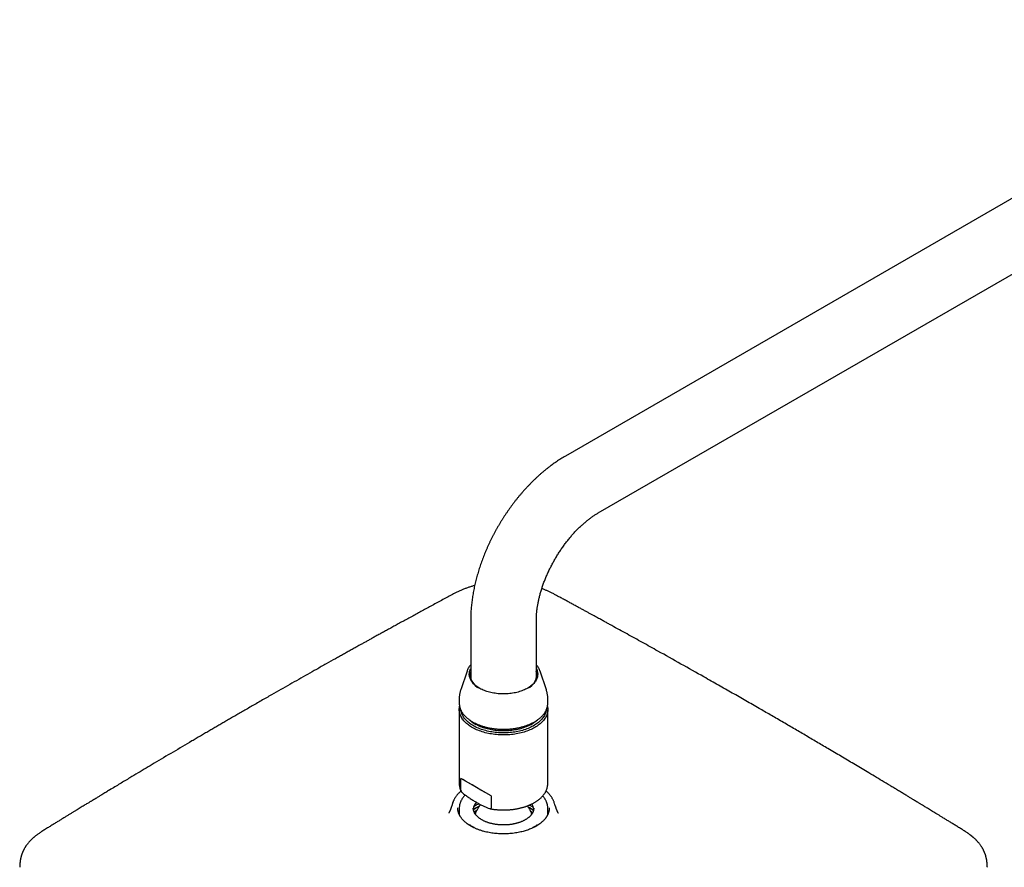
# Model space of a CAD drawing. Header units: millimetres. Extents: x 8 to 1577, y 12 to 2534.
# Tile 47 of 115: x 1028 to 1295, y 984 to 1214. Entities that reach past the tile are written whole.
import ezdxf

# ---------------------------------------------------------------- set-up
doc = ezdxf.new("R2010")
doc.units = ezdxf.units.MM

msp = doc.modelspace()

# ---------------------------------------------------------------- linework, layer by layer
at = {"color": 7, "linetype": 'Continuous', "lineweight": 30}
for p, q in [((1381.2, 1213.98), (1176.14, 1095.6)), ((1185.04, 1080.19), (1390.1, 1198.57)), ((1150.47, 1051.15), (1150.47, 1035.27)), ((1168.27, 1035.27), (1168.27, 1051.15)), ((1149.48, 1037.32), (1147.76, 1032.17)), ((1170.99, 1032.17), (1169.27, 1037.32)), ((1169.27, 1037.32), (1169.27, 1037.32)), ((1147.37, 1029.82), (1147.37, 1028.62)), ((1171.37, 1028.62), (1171.37, 1029.82)), ((1171.37, 1028.61), (1171.37, 1028.62)), ((1147.37, 1026.9), (1147.37, 1006.77)), ((1171.37, 1006.77), (1171.37, 1026.9)), ((1147.84, 1004.85), (1147.84, 1008.17)), ((1156.06, 1003.42), (1147.84, 1008.17)), ((1171.37, 1006.75), (1171.37, 1006.77)), ((1145.64, 1001.65), (1145.51, 1001.27)), ((1152.74, 1001.31), (1152.59, 1001.25)), ((1156.06, 1003.42), (1156.06, 1000.11)), ((1173.23, 1001.27), (1173.11, 1001.65)), ((1173.11, 1001.65), (1173.11, 1001.64)), ((1146.99, 1000.19), (1146.99, 1000.2)), ((1147.37, 1000.12), (1147.37, 998.41)), ((1151.17, 1000.12), (1151.17, 1000.11)), ((1166.92, 999.06), (1166.82, 999.11)), ((1171.37, 998.41), (1171.37, 1000.12)), ((1171.37, 1000.12), (1171.37, 1000.11)), ((1171.76, 1000.2), (1171.76, 1000.2)), ((1150.46, 995.46), (1151.31, 994.97)), ((1151.43, 994.78), (1151.43, 994.8)), ((1167.32, 994.8), (1167.32, 994.78)), ((1167.43, 994.97), (1168.28, 995.46))]:
    msp.add_line(p, q, dxfattribs=at)
at = {"color": 7, "linetype": 'Continuous', "lineweight": 30, "flags": 128}
for points in [[(1165.93, 1032.67), (1165.64, 1032.51), (1165.34, 1032.36), (1165.03, 1032.21), (1164.71, 1032.08), (1164.38, 1031.95), (1164.04, 1031.83), (1163.69, 1031.72), (1163.33, 1031.62), (1162.97, 1031.52), (1162.6, 1031.44), (1162.22, 1031.36), (1161.84, 1031.3), (1161.45, 1031.24), (1161.06, 1031.19), (1160.67, 1031.15), (1160.27, 1031.13), (1159.87, 1031.11), (1159.47, 1031.1), (1159.07, 1031.11), (1158.67, 1031.12), (1158.28, 1031.14), (1157.88, 1031.17), (1157.49, 1031.21), (1157.1, 1031.27), (1156.72, 1031.33), (1156.34, 1031.4), (1155.96, 1031.48), (1155.59, 1031.57), (1155.23, 1031.67), (1154.88, 1031.77), (1154.54, 1031.89), (1154.2, 1032.01), (1153.87, 1032.15), (1153.56, 1032.29), (1153.25, 1032.43), (1152.96, 1032.59), (1152.67, 1032.75), (1152.4, 1032.92), (1152.15, 1033.1), (1151.9, 1033.28), (1151.67, 1033.47), (1151.46, 1033.66), (1151.26, 1033.86), (1151.07, 1034.07), (1150.9, 1034.28), (1150.75, 1034.49), (1150.61, 1034.7), (1150.49, 1034.92), (1150.38, 1035.15), (1150.29, 1035.37), (1150.22, 1035.6), (1150.16, 1035.82), (1150.12, 1036.05), (1150.1, 1036.28), (1150.1, 1036.51), (1150.11, 1036.74), (1150.14, 1036.97), (1150.19, 1037.2), (1150.25, 1037.43), (1150.33, 1037.66), (1150.43, 1037.88), (1150.47, 1037.96)], [(1168.27, 1037.96), (1168.37, 1037.77), (1168.45, 1037.54), (1168.53, 1037.32), (1168.58, 1037.09), (1168.62, 1036.86), (1168.64, 1036.63), (1168.65, 1036.4), (1168.63, 1036.17), (1168.6, 1035.94), (1168.56, 1035.71), (1168.49, 1035.48), (1168.41, 1035.26), (1168.31, 1035.03), (1168.2, 1034.81), (1168.07, 1034.6), (1167.92, 1034.38), (1167.76, 1034.17), (1167.58, 1033.96), (1167.39, 1033.76), (1167.18, 1033.57), (1166.96, 1033.38), (1166.72, 1033.19), (1166.47, 1033.01), (1166.21, 1032.84), (1165.93, 1032.67)], [(1147.37, 1028.62), (1147.37, 1028.55), (1147.38, 1028.41)], [(1167.86, 1022), (1167.53, 1021.82), (1167.19, 1021.65), (1166.84, 1021.48), (1166.48, 1021.32), (1166.11, 1021.17), (1165.73, 1021.03), (1165.34, 1020.89), (1164.94, 1020.77), (1164.54, 1020.65), (1164.12, 1020.54), (1163.7, 1020.44), (1163.27, 1020.35), (1162.84, 1020.27), (1162.41, 1020.2), (1161.96, 1020.14), (1161.52, 1020.09), (1161.07, 1020.05), (1160.62, 1020.01), (1160.17, 1019.99), (1159.71, 1019.98), (1159.26, 1019.98), (1158.81, 1019.98), (1158.35, 1020), (1157.9, 1020.03), (1157.45, 1020.07), (1157, 1020.11), (1156.56, 1020.17), (1156.12, 1020.24), (1155.69, 1020.31), (1155.26, 1020.4), (1154.83, 1020.49), (1154.42, 1020.59), (1154.01, 1020.71), (1153.6, 1020.83), (1153.21, 1020.96), (1152.82, 1021.1), (1152.45, 1021.25), (1152.08, 1021.4), (1151.73, 1021.56), (1151.38, 1021.73), (1151.05, 1021.91), (1150.73, 1022.1), (1150.42, 1022.29), (1150.12, 1022.49), (1149.84, 1022.69), (1149.57, 1022.91), (1149.32, 1023.12), (1149.08, 1023.35), (1148.85, 1023.57), (1148.64, 1023.81), (1148.44, 1024.04), (1148.26, 1024.28), (1148.1, 1024.53), (1147.95, 1024.78), (1147.82, 1025.03), (1147.71, 1025.28), (1147.61, 1025.54), (1147.53, 1025.79), (1147.46, 1026.05), (1147.42, 1026.31), (1147.39, 1026.58), (1147.37, 1026.84), (1147.38, 1027.1), (1147.4, 1027.36), (1147.44, 1027.62), (1147.46, 1027.74)], [(1171.29, 1027.73), (1171.33, 1027.49), (1171.36, 1027.23), (1171.37, 1026.97), (1171.37, 1026.71), (1171.35, 1026.44), (1171.31, 1026.18), (1171.25, 1025.92), (1171.18, 1025.66), (1171.09, 1025.41), (1170.98, 1025.15), (1170.86, 1024.9), (1170.72, 1024.65), (1170.56, 1024.4), (1170.39, 1024.16), (1170.21, 1023.92), (1170, 1023.69), (1169.78, 1023.46), (1169.55, 1023.23), (1169.3, 1023.01), (1169.04, 1022.8), (1168.76, 1022.59), (1168.48, 1022.39), (1168.17, 1022.19), (1167.86, 1022)], [(1170.94, 1026.7), (1170.9, 1026.49), (1170.84, 1026.23), (1170.77, 1025.98), (1170.68, 1025.73), (1170.57, 1025.48), (1170.44, 1025.23), (1170.3, 1024.98), (1170.14, 1024.74), (1169.97, 1024.5), (1169.78, 1024.27), (1169.57, 1024.04), (1169.35, 1023.82), (1169.12, 1023.6), (1168.87, 1023.38), (1168.6, 1023.17), (1168.33, 1022.97), (1168.04, 1022.78), (1167.73, 1022.59), (1167.42, 1022.4), (1167.09, 1022.23), (1166.75, 1022.06), (1166.4, 1021.9), (1166.04, 1021.75), (1165.67, 1021.6), (1165.29, 1021.47), (1164.9, 1021.34), (1164.5, 1021.22), (1164.09, 1021.11), (1163.68, 1021.01), (1163.26, 1020.92), (1162.84, 1020.84), (1162.41, 1020.77), (1161.98, 1020.7), (1161.54, 1020.65), (1161.1, 1020.61), (1160.66, 1020.57), (1160.21, 1020.55), (1159.76, 1020.54), (1159.32, 1020.53), (1158.87, 1020.54), (1158.42, 1020.56), (1157.98, 1020.58), (1157.54, 1020.62), (1157.1, 1020.66), (1156.66, 1020.72), (1156.23, 1020.78), (1155.8, 1020.86), (1155.38, 1020.94), (1154.96, 1021.04), (1154.55, 1021.14), (1154.15, 1021.25), (1153.75, 1021.37), (1153.36, 1021.5), (1152.99, 1021.64), (1152.62, 1021.79), (1152.26, 1021.94), (1151.91, 1022.1), (1151.57, 1022.27), (1151.25, 1022.45), (1150.94, 1022.63), (1150.64, 1022.82), (1150.35, 1023.02), (1150.07, 1023.23), (1149.81, 1023.44), (1149.57, 1023.65), (1149.34, 1023.87), (1149.12, 1024.1), (1148.92, 1024.33), (1148.73, 1024.56), (1148.56, 1024.8), (1148.41, 1025.04), (1148.27, 1025.29), (1148.15, 1025.54), (1148.04, 1025.79), (1147.96, 1026.04), (1147.89, 1026.3), (1147.83, 1026.55), (1147.81, 1026.69)], [(1168.43, 1023.94), (1168.23, 1023.77), (1167.98, 1023.56), (1167.72, 1023.37), (1167.45, 1023.18), (1167.16, 1023), (1166.86, 1022.82), (1166.55, 1022.65), (1166.23, 1022.49), (1165.89, 1022.33), (1165.55, 1022.19), (1165.19, 1022.05), (1164.83, 1021.92), (1164.46, 1021.8), (1164.08, 1021.68), (1163.69, 1021.58), (1163.29, 1021.48), (1162.89, 1021.4), (1162.49, 1021.32), (1162.07, 1021.25), (1161.66, 1021.2), (1161.24, 1021.15), (1160.81, 1021.11), (1160.39, 1021.08), (1159.96, 1021.06), (1159.53, 1021.05), (1159.11, 1021.05), (1158.68, 1021.07), (1158.25, 1021.09), (1157.83, 1021.12), (1157.4, 1021.16), (1156.98, 1021.21), (1156.57, 1021.27), (1156.16, 1021.34), (1155.75, 1021.42), (1155.35, 1021.51), (1154.96, 1021.6), (1154.57, 1021.71), (1154.19, 1021.82), (1153.82, 1021.95), (1153.46, 1022.08), (1153.11, 1022.22), (1152.77, 1022.37), (1152.44, 1022.53), (1152.12, 1022.69), (1151.81, 1022.86)], [(1145.58, 1001.45), (1145.64, 1001.65), (1145.71, 1001.86)], [(1152.1, 1001.67), (1152.06, 1001.64), (1151.83, 1001.49)]]:
    msp.add_lwpolyline(points, dxfattribs=at)
at = {"color": 7, "linetype": 'Continuous', "lineweight": 30}
for centre, radius, start, end in [((1154.46, 1036.41), 4.09, 167.1091, 247.3543), ((1164.35, 1036.37), 4.03, 291.956, 13.5807), ((1155.96, 1030.17), 8.4, 227.7343, 240.3974), ((1156.09, 1030.06), 8.37, 228.2924, 239.7664), ((1162.73, 1029.95), 8.24, 300.1122, 311.7915), ((1154.49, 999.5), 3.33, 138.1308, 173.9318), ((1164.46, 999.56), 3.12, 5.856, 33.357), ((1151.37, 1000.12), 4, 177.0069, 182.9151)]:
    msp.add_arc(centre, radius, start, end, dxfattribs=at)
for centre, major_axis, ratio, start_param, end_param in [((1159.37, 1001.51), (12, -6.93), 0.00007, 1.850875, 2.861596), ((1150.18, 995.3), (0.4, 0), 0.57742, 0.785208, 1.818248), ((1151.03, 994.81), (0.4, 0), 0.577156, 6.168936, 7.068165), ((1167.72, 994.81), (0.4, 0), 0.577156, 2.356613, 3.247547), ((1168.57, 995.3), (0.4, 0), 0.57742, 1.33354, 2.356385)]:
    msp.add_ellipse(centre, major_axis=major_axis, ratio=ratio, start_param=start_param, end_param=end_param, dxfattribs=at)
for points, knots in [([(1176.14, 1095.6), (1176.03, 1095.54), (1175.71, 1095.36), (1175.21, 1095.05), (1174.61, 1094.68), (1174.02, 1094.29), (1173.43, 1093.89), (1172.84, 1093.48), (1172.26, 1093.06), (1171.69, 1092.62), (1171.12, 1092.17), (1170.55, 1091.72), (1169.99, 1091.25), (1169.43, 1090.77), (1168.88, 1090.28), (1168.33, 1089.78), (1167.79, 1089.27), (1167.26, 1088.75), (1166.73, 1088.22), (1166.21, 1087.68), (1165.69, 1087.13), (1165.18, 1086.58), (1164.67, 1086.01), (1164.18, 1085.44), (1163.69, 1084.86), (1163.2, 1084.27), (1162.72, 1083.67), (1162.25, 1083.07), (1161.79, 1082.46), (1161.33, 1081.84), (1160.89, 1081.21), (1160.45, 1080.58), (1160.01, 1079.94), (1159.59, 1079.3), (1159.17, 1078.65), (1158.76, 1078), (1158.36, 1077.33), (1157.97, 1076.67), (1157.58, 1076), (1157.21, 1075.32), (1156.84, 1074.64), (1156.48, 1073.96), (1156.13, 1073.27), (1155.79, 1072.58), (1155.46, 1071.88), (1155.14, 1071.18), (1154.83, 1070.48), (1154.53, 1069.78), (1154.23, 1069.07), (1153.95, 1068.36), (1153.68, 1067.64), (1153.42, 1066.93), (1153.17, 1066.21), (1152.92, 1065.49), (1152.69, 1064.77), (1152.47, 1064.05), (1152.26, 1063.33), (1152.06, 1062.61), (1151.87, 1061.89), (1151.7, 1061.16), (1151.53, 1060.44), (1151.38, 1059.72), (1151.24, 1058.99), (1151.1, 1058.27), (1150.99, 1057.55), (1150.88, 1056.83), (1150.78, 1056.11), (1150.7, 1055.39), (1150.63, 1054.68), (1150.57, 1053.96), (1150.53, 1053.25), (1150.5, 1052.55), (1150.48, 1051.85), (1150.47, 1051.38), (1150.47, 1051.15)], [0, 0, 0, 0, 0.0077922, 0.0219202, 0.0360446, 0.0501711, 0.0642961, 0.0784169, 0.0925312, 0.1066372, 0.1207333, 0.1348181, 0.1488905, 0.1629498, 0.1769954, 0.1910268, 0.205044, 0.2190467, 0.2330351, 0.2470094, 0.26097, 0.2749171, 0.2888513, 0.3027732, 0.3166833, 0.3305823, 0.3444709, 0.35835, 0.3722201, 0.3860822, 0.399937, 0.4137855, 0.4276283, 0.4414665, 0.4553009, 0.4691324, 0.4829619, 0.4967903, 0.5106184, 0.5244471, 0.5382771, 0.5521094, 0.5659447, 0.579784, 0.5936282, 0.6074783, 0.621335, 0.6351993, 0.649072, 0.662954, 0.6768462, 0.6907493, 0.7046641, 0.7185914, 0.7325319, 0.7464863, 0.7604552, 0.7744391, 0.7884386, 0.802454, 0.8164857, 0.8305339, 0.8445986, 0.8586797, 0.872777, 0.88689, 0.9010181, 0.9151605, 0.9293159, 0.943483, 0.9576599, 0.9718447, 0.9860349, 1, 1, 1, 1]), ([(1168.27, 1051.15), (1168.27, 1051.22), (1168.27, 1051.42), (1168.28, 1051.74), (1168.3, 1052.14), (1168.32, 1052.55), (1168.35, 1052.97), (1168.39, 1053.4), (1168.44, 1053.84), (1168.5, 1054.28), (1168.56, 1054.73), (1168.64, 1055.19), (1168.72, 1055.66), (1168.81, 1056.13), (1168.92, 1056.61), (1169.03, 1057.1), (1169.15, 1057.59), (1169.28, 1058.08), (1169.42, 1058.58), (1169.57, 1059.09), (1169.72, 1059.59), (1169.89, 1060.1), (1170.07, 1060.62), (1170.25, 1061.13), (1170.44, 1061.65), (1170.65, 1062.17), (1170.86, 1062.68), (1171.08, 1063.2), (1171.3, 1063.72), (1171.54, 1064.24), (1171.78, 1064.76), (1172.04, 1065.27), (1172.3, 1065.79), (1172.56, 1066.3), (1172.84, 1066.8), (1173.12, 1067.31), (1173.41, 1067.81), (1173.7, 1068.31), (1174, 1068.8), (1174.31, 1069.29), (1174.63, 1069.77), (1174.95, 1070.25), (1175.27, 1070.72), (1175.6, 1071.19), (1175.94, 1071.65), (1176.27, 1072.1), (1176.62, 1072.54), (1176.96, 1072.98), (1177.31, 1073.41), (1177.67, 1073.83), (1178.02, 1074.24), (1178.38, 1074.64), (1178.74, 1075.03), (1179.11, 1075.41), (1179.47, 1075.79), (1179.83, 1076.15), (1180.2, 1076.5), (1180.57, 1076.84), (1180.93, 1077.17), (1181.29, 1077.49), (1181.66, 1077.8), (1182.02, 1078.1), (1182.38, 1078.39), (1182.74, 1078.66), (1183.09, 1078.92), (1183.44, 1079.17), (1183.79, 1079.41), (1184.14, 1079.64), (1184.48, 1079.86), (1184.78, 1080.04), (1184.96, 1080.15), (1185.04, 1080.19)], [0, 0, 0, 0, 0.007444, 0.021575, 0.035737, 0.049936, 0.064174, 0.078451, 0.092768, 0.107125, 0.121521, 0.135956, 0.150429, 0.16494, 0.179487, 0.19407, 0.208687, 0.223338, 0.23802, 0.252733, 0.267474, 0.282243, 0.297038, 0.311856, 0.326698, 0.34156, 0.356441, 0.37134, 0.386255, 0.401184, 0.416126, 0.431078, 0.44604, 0.461008, 0.475983, 0.490961, 0.505941, 0.520922, 0.535901, 0.550876, 0.565846, 0.580809, 0.595763, 0.610707, 0.625639, 0.640557, 0.655459, 0.670344, 0.68521, 0.700055, 0.714878, 0.729677, 0.744451, 0.759198, 0.773916, 0.788604, 0.803261, 0.817884, 0.832474, 0.847028, 0.861545, 0.876025, 0.890467, 0.904869, 0.919232, 0.933555, 0.947838, 0.962081, 0.976285, 0.99045, 1, 1, 1, 1]), ([(1151.55, 1060.5), (1151.29, 1060.43), (1150.76, 1060.28), (1149.97, 1060.03), (1149.16, 1059.74), (1148.35, 1059.43), (1147.55, 1059.08), (1146.75, 1058.71), (1145.97, 1058.32), (1145.18, 1057.9), (1144.66, 1057.62), (1144.4, 1057.48)], [0, 0, 0, 0, 0.094449, 0.198259, 0.305162, 0.41494, 0.527418, 0.642359, 0.759567, 0.878814, 1, 1, 1, 1]), ([(1174.35, 1057.48), (1174.14, 1057.59), (1173.69, 1057.84), (1172.98, 1058.21), (1172.24, 1058.59), (1171.49, 1058.95), (1170.75, 1059.28), (1170.17, 1059.52), (1169.83, 1059.64), (1169.75, 1059.67)], [0, 0, 0, 0, 0.142048, 0.312883, 0.479361, 0.641289, 0.798285, 0.950142, 1, 1, 1, 1]), ([(1144.4, 1057.48), (1143.9, 1057.21), (1142.92, 1056.68), (1141.46, 1055.89), (1140.04, 1055.12), (1138.67, 1054.37), (1137.33, 1053.64), (1136.03, 1052.93), (1134.72, 1052.22), (1133.42, 1051.51), (1132.12, 1050.8), (1130.87, 1050.11), (1129.67, 1049.45), (1128.51, 1048.81), (1127.4, 1048.2), (1126.33, 1047.61), (1125.31, 1047.05), (1124.33, 1046.51), (1123.41, 1046), (1122.53, 1045.51), (1121.71, 1045.05), (1120.92, 1044.62), (1120.07, 1044.14), (1119.13, 1043.62), (1118.08, 1043.04), (1117.03, 1042.45), (1115.97, 1041.86), (1114.9, 1041.26), (1113.34, 1040.39), (1111.26, 1039.22), (1108.74, 1037.81), (1106.27, 1036.41), (1103.85, 1035.04), (1101.41, 1033.66), (1098.96, 1032.26), (1096.85, 1031.06), (1095.1, 1030.06), (1093.7, 1029.26), (1092.31, 1028.46), (1090.94, 1027.67), (1089.61, 1026.9), (1088.33, 1026.16), (1087.11, 1025.46), (1085.95, 1024.78), (1084.85, 1024.15), (1083.79, 1023.53), (1082.73, 1022.91), (1081.65, 1022.28), (1080.56, 1021.65), (1079.45, 1021), (1078.34, 1020.35), (1077.21, 1019.69), (1076.06, 1019.01), (1073.58, 1017.56), (1069.78, 1015.32), (1065.65, 1012.86), (1062.49, 1010.98), (1060.29, 1009.66), (1058.37, 1008.51), (1056.73, 1007.53), (1055.37, 1006.71), (1053.98, 1005.88), (1052.7, 1005.1), (1051.54, 1004.4), (1050.72, 1003.9), (1050.11, 1003.54), (1049.75, 1003.32), (1049.42, 1003.12), (1049.13, 1002.94), (1048.88, 1002.79), (1048.67, 1002.66), (1048.49, 1002.55), (1048.36, 1002.47), (1048.26, 1002.41), (1048.18, 1002.36), (1048.07, 1002.3), (1047.93, 1002.21), (1047.74, 1002.1), (1047.51, 1001.96), (1047.23, 1001.79), (1046.91, 1001.59), (1046.54, 1001.37), (1046.13, 1001.12), (1045.68, 1000.84), (1045.18, 1000.54), (1044.63, 1000.21), (1044.06, 999.86), (1043.46, 999.49), (1042.83, 999.11), (1042.17, 998.7), (1041.46, 998.27), (1040.72, 997.81), (1039.96, 997.35), (1039.17, 996.87), (1038.37, 996.37), (1037.53, 995.86), (1036.66, 995.32), (1036.07, 994.95), (1035.77, 994.77)], [0, 0, 0, 0, 0.013352, 0.026368, 0.039047, 0.051388, 0.063393, 0.075059, 0.086389, 0.098461, 0.110126, 0.121383, 0.132232, 0.142672, 0.152704, 0.162328, 0.171544, 0.180352, 0.188752, 0.196604, 0.204063, 0.211128, 0.2178, 0.227289, 0.236737, 0.246257, 0.25585, 0.265515, 0.275252, 0.298489, 0.322129, 0.343968, 0.366072, 0.38835, 0.410802, 0.433427, 0.446201, 0.45903, 0.471904, 0.484531, 0.496765, 0.508606, 0.520057, 0.530515, 0.540624, 0.550382, 0.560034, 0.570003, 0.580295, 0.590297, 0.600585, 0.611157, 0.621828, 0.632499, 0.680141, 0.727783, 0.748068, 0.768656, 0.789566, 0.802047, 0.814779, 0.827811, 0.841141, 0.850824, 0.860659, 0.864428, 0.867849, 0.870921, 0.873642, 0.876013, 0.878034, 0.879704, 0.881024, 0.881816, 0.882451, 0.883386, 0.884714, 0.886497, 0.8887, 0.891321, 0.894362, 0.897822, 0.9017, 0.905998, 0.910715, 0.915851, 0.921406, 0.926968, 0.932896, 0.939189, 0.945846, 0.952869, 0.960257, 0.967557, 0.975181, 0.98313, 0.991403, 1, 1, 1, 1]), ([(1282.98, 994.77), (1282.67, 994.96), (1282.06, 995.34), (1281.16, 995.89), (1280.3, 996.42), (1279.48, 996.92), (1278.7, 997.4), (1277.97, 997.85), (1277.27, 998.28), (1276.61, 998.68), (1275.99, 999.06), (1275.4, 999.42), (1274.84, 999.76), (1274.32, 1000.08), (1273.84, 1000.37), (1273.4, 1000.64), (1273, 1000.88), (1272.65, 1001.1), (1272.32, 1001.3), (1272.03, 1001.47), (1271.78, 1001.63), (1271.55, 1001.77), (1271.35, 1001.89), (1271.18, 1001.99), (1271.04, 1002.07), (1270.93, 1002.14), (1270.83, 1002.21), (1270.71, 1002.27), (1270.56, 1002.37), (1270.35, 1002.49), (1270.09, 1002.65), (1269.79, 1002.84), (1269.45, 1003.04), (1269.07, 1003.27), (1268.65, 1003.53), (1268.19, 1003.8), (1267.72, 1004.09), (1267.22, 1004.39), (1266.72, 1004.69), (1266.2, 1005), (1265.69, 1005.32), (1265.17, 1005.63), (1264.66, 1005.94), (1263.62, 1006.57), (1262.05, 1007.51), (1259.97, 1008.76), (1258, 1009.94), (1256.13, 1011.05), (1254.36, 1012.11), (1252.6, 1013.16), (1250.85, 1014.2), (1249.08, 1015.24), (1247.39, 1016.24), (1245.77, 1017.2), (1244.23, 1018.1), (1242.68, 1019.01), (1241.13, 1019.93), (1239.57, 1020.84), (1238.01, 1021.75), (1236.43, 1022.67), (1234.84, 1023.6), (1233.23, 1024.53), (1231.67, 1025.44), (1230.15, 1026.32), (1228.55, 1027.24), (1226.86, 1028.22), (1225.05, 1029.25), (1223.22, 1030.3), (1221.38, 1031.35), (1219.51, 1032.42), (1217.61, 1033.5), (1215.68, 1034.6), (1212.3, 1036.51), (1207.49, 1039.22), (1202.62, 1041.95), (1199.14, 1043.89), (1197.05, 1045.05), (1194.95, 1046.21), (1192.87, 1047.36), (1190.8, 1048.5), (1189.29, 1049.33), (1188.33, 1049.86), (1187.91, 1050.09), (1187.48, 1050.33), (1187.06, 1050.56), (1186.64, 1050.79), (1186.19, 1051.04), (1185.7, 1051.31), (1185.15, 1051.61), (1184.55, 1051.93), (1183.91, 1052.28), (1183.23, 1052.65), (1182.51, 1053.05), (1181.75, 1053.46), (1180.96, 1053.9), (1180.12, 1054.35), (1179.24, 1054.83), (1178.33, 1055.32), (1177.38, 1055.84), (1176.41, 1056.37), (1175.39, 1056.92), (1174.7, 1057.29), (1174.35, 1057.48)], [0, 0, 0, 0, 0.008875, 0.017386, 0.025533, 0.033316, 0.040735, 0.047667, 0.054248, 0.060478, 0.066357, 0.071982, 0.077243, 0.082141, 0.086674, 0.090843, 0.094583, 0.097972, 0.10101, 0.10371, 0.106165, 0.10833, 0.110202, 0.111784, 0.113074, 0.114058, 0.114957, 0.116026, 0.117268, 0.119381, 0.121858, 0.1247, 0.127906, 0.131477, 0.135412, 0.139711, 0.144376, 0.148875, 0.153664, 0.158543, 0.163404, 0.168245, 0.173067, 0.17787, 0.197674, 0.217142, 0.236276, 0.253076, 0.269611, 0.285925, 0.302282, 0.318724, 0.335254, 0.349491, 0.363791, 0.378153, 0.39258, 0.40707, 0.421551, 0.435728, 0.450938, 0.465746, 0.480151, 0.494155, 0.507756, 0.524264, 0.540849, 0.557584, 0.574467, 0.591535, 0.608902, 0.626577, 0.644551, 0.701339, 0.758126, 0.777055, 0.795985, 0.814913, 0.833827, 0.852486, 0.870807, 0.874634, 0.878445, 0.882241, 0.886023, 0.8898, 0.893785, 0.898062, 0.903103, 0.908497, 0.914242, 0.92034, 0.926791, 0.933593, 0.940748, 0.948256, 0.956116, 0.964328, 0.972736, 0.981485, 0.990573, 1, 1, 1, 1]), ([(1150.47, 1038.97), (1150.43, 1038.93), (1150.32, 1038.81), (1150.17, 1038.62), (1150.01, 1038.4), (1149.87, 1038.17), (1149.74, 1037.95), (1149.63, 1037.72), (1149.54, 1037.51), (1149.5, 1037.37), (1149.48, 1037.32)], [0, 0, 0, 0, 0.093158, 0.228983, 0.364474, 0.499572, 0.63422, 0.768372, 0.902, 1, 1, 1, 1]), ([(1169.27, 1037.32), (1169.26, 1037.34), (1169.23, 1037.44), (1169.16, 1037.61), (1169.06, 1037.84), (1168.94, 1038.06), (1168.81, 1038.28), (1168.66, 1038.5), (1168.49, 1038.72), (1168.37, 1038.88), (1168.29, 1038.96), (1168.27, 1038.97)], [0, 0, 0, 0, 0.03114, 0.163748, 0.296833, 0.430426, 0.564534, 0.699141, 0.834213, 0.969704, 1, 1, 1, 1]), ([(1147.76, 1032.18), (1147.75, 1032.14), (1147.69, 1031.99), (1147.62, 1031.72), (1147.54, 1031.39), (1147.47, 1031.06), (1147.42, 1030.72), (1147.39, 1030.38), (1147.37, 1030.08), (1147.37, 1029.9), (1147.37, 1029.82)], [0, 0, 0, 0, 0.054757, 0.198854, 0.3420338, 0.484413, 0.6261065, 0.7672271, 0.9078862, 1, 1, 1, 1]), ([(1171.37, 1029.82), (1171.37, 1029.88), (1171.37, 1030.04), (1171.36, 1030.32), (1171.33, 1030.65), (1171.28, 1030.98), (1171.22, 1031.31), (1171.15, 1031.64), (1171.07, 1031.93), (1171.01, 1032.11), (1170.99, 1032.18)], [0, 0, 0, 0, 0.065587, 0.205687, 0.345636, 0.485544, 0.625525, 0.765693, 0.906166, 1, 1, 1, 1]), ([(1147.38, 1028.4), (1147.38, 1028.34), (1147.39, 1028.2), (1147.42, 1027.98), (1147.46, 1027.72), (1147.53, 1027.47), (1147.6, 1027.22), (1147.69, 1026.97), (1147.8, 1026.72), (1147.92, 1026.47), (1148.06, 1026.23), (1148.21, 1025.99), (1148.38, 1025.75), (1148.56, 1025.52), (1148.75, 1025.29), (1148.96, 1025.07), (1149.18, 1024.85), (1149.42, 1024.63), (1149.67, 1024.42), (1149.93, 1024.22), (1150.2, 1024.02), (1150.49, 1023.83), (1150.78, 1023.64), (1151.09, 1023.47), (1151.41, 1023.29), (1151.74, 1023.13), (1152.08, 1022.97), (1152.42, 1022.82), (1152.78, 1022.68), (1153.14, 1022.54), (1153.52, 1022.41), (1153.89, 1022.3), (1154.28, 1022.18), (1154.67, 1022.08), (1155.07, 1021.99), (1155.48, 1021.9), (1155.89, 1021.82), (1156.3, 1021.75), (1156.72, 1021.69), (1157.14, 1021.64), (1157.56, 1021.6), (1157.99, 1021.57), (1158.41, 1021.54), (1158.84, 1021.53), (1159.27, 1021.52), (1159.7, 1021.52), (1160.13, 1021.53), (1160.56, 1021.55), (1160.99, 1021.58), (1161.41, 1021.62), (1161.83, 1021.67), (1162.25, 1021.73), (1162.67, 1021.79), (1163.08, 1021.86), (1163.49, 1021.95), (1163.89, 1022.04), (1164.28, 1022.14), (1164.67, 1022.24), (1165.05, 1022.36), (1165.43, 1022.48), (1165.8, 1022.61), (1166.16, 1022.75), (1166.51, 1022.9), (1166.85, 1023.05), (1167.18, 1023.22), (1167.51, 1023.38), (1167.82, 1023.56), (1168.12, 1023.74), (1168.41, 1023.93), (1168.69, 1024.13), (1168.96, 1024.33), (1169.21, 1024.54), (1169.46, 1024.75), (1169.69, 1024.97), (1169.9, 1025.19), (1170.1, 1025.42), (1170.29, 1025.65), (1170.46, 1025.89), (1170.62, 1026.13), (1170.77, 1026.37), (1170.9, 1026.62), (1171.01, 1026.87), (1171.11, 1027.12), (1171.19, 1027.37), (1171.26, 1027.62), (1171.31, 1027.88), (1171.35, 1028.14), (1171.37, 1028.38), (1171.37, 1028.53), (1171.37, 1028.61)], [0, 0, 0, 0, 0.007326, 0.018582, 0.029847, 0.041128, 0.052433, 0.063765, 0.07513, 0.086528, 0.097961, 0.109428, 0.120928, 0.132457, 0.144014, 0.155593, 0.167192, 0.178806, 0.190433, 0.20207, 0.213713, 0.225361, 0.237012, 0.248663, 0.260313, 0.271962, 0.283608, 0.295252, 0.306892, 0.318529, 0.330163, 0.341793, 0.353419, 0.365043, 0.376664, 0.388281, 0.399896, 0.411509, 0.423119, 0.434728, 0.446335, 0.457941, 0.469546, 0.48115, 0.492753, 0.504357, 0.515961, 0.527565, 0.53917, 0.550776, 0.562383, 0.573991, 0.585602, 0.597214, 0.608829, 0.620447, 0.632068, 0.643692, 0.655319, 0.666951, 0.678585, 0.690224, 0.701867, 0.713514, 0.725165, 0.736819, 0.748476, 0.760136, 0.771798, 0.783461, 0.795122, 0.80678, 0.818433, 0.830079, 0.841714, 0.853335, 0.864938, 0.876519, 0.888075, 0.899602, 0.911097, 0.922558, 0.933983, 0.945372, 0.956727, 0.96805, 0.979346, 0.990621, 1, 1, 1, 1]), ([(1147.37, 1006.78), (1147.37, 1006.78), (1147.37, 1006.69), (1147.38, 1006.52), (1147.4, 1006.26), (1147.44, 1006), (1147.49, 1005.74), (1147.56, 1005.48), (1147.65, 1005.22), (1147.76, 1004.96), (1147.84, 1004.78), (1147.89, 1004.68), (1147.89, 1004.67)], [0, 0, 0, 0, 0.002988, 0.122734, 0.243174, 0.364397, 0.486503, 0.609576, 0.733684, 0.858871, 0.985157, 1, 1, 1, 1]), ([(1159.37, 999.63), (1159.52, 999.63), (1159.73, 999.63), (1160.04, 999.64), (1160.3, 999.65), (1160.61, 999.67), (1160.93, 999.69), (1161.27, 999.72), (1161.62, 999.75), (1161.98, 999.8), (1162.34, 999.85), (1162.7, 999.91), (1163.07, 999.97), (1163.43, 1000.04), (1163.79, 1000.13), (1164.15, 1000.21), (1164.51, 1000.31), (1164.86, 1000.41), (1165.21, 1000.52), (1165.56, 1000.64), (1165.89, 1000.76), (1166.22, 1000.89), (1166.55, 1001.03), (1166.87, 1001.18), (1167.18, 1001.33), (1167.48, 1001.49), (1167.77, 1001.65), (1168.06, 1001.82), (1168.33, 1002), (1168.6, 1002.18), (1168.85, 1002.37), (1169.1, 1002.56), (1169.33, 1002.76), (1169.55, 1002.96), (1169.77, 1003.17), (1169.96, 1003.39), (1170.15, 1003.61), (1170.33, 1003.83), (1170.49, 1004.06), (1170.64, 1004.29), (1170.78, 1004.52), (1170.9, 1004.76), (1171.01, 1005), (1171.1, 1005.25), (1171.19, 1005.49), (1171.25, 1005.74), (1171.31, 1005.99), (1171.34, 1006.25), (1171.37, 1006.5), (1171.37, 1006.66), (1171.37, 1006.75)], [0, 0, 0, 0, 0.023971, 0.033572, 0.049524, 0.066071, 0.08381, 0.102316, 0.121416, 0.140975, 0.160896, 0.181106, 0.201552, 0.222192, 0.242994, 0.263932, 0.284986, 0.30614, 0.32738, 0.348694, 0.370074, 0.391512, 0.413002, 0.434537, 0.456113, 0.477726, 0.499372, 0.521048, 0.542752, 0.56448, 0.586228, 0.607994, 0.629776, 0.651569, 0.673372, 0.695181, 0.716994, 0.738808, 0.76062, 0.782429, 0.804235, 0.826039, 0.847844, 0.869654, 0.891478, 0.913326, 0.935211, 0.957148, 0.979156, 1, 1, 1, 1]), ([(1147.85, 1004.76), (1147.84, 1004.76), (1147.75, 1004.68), (1147.58, 1004.52), (1147.34, 1004.3), (1147.12, 1004.07), (1146.91, 1003.84), (1146.71, 1003.6), (1146.53, 1003.36), (1146.36, 1003.11), (1146.2, 1002.86), (1146.05, 1002.61), (1145.92, 1002.35), (1145.81, 1002.11), (1145.75, 1001.95), (1145.72, 1001.87)], [0, 0, 0, 0, 0.008836, 0.092631, 0.176462, 0.260321, 0.3442, 0.42809, 0.511985, 0.59588, 0.679771, 0.763658, 0.847546, 0.931444, 1, 1, 1, 1]), ([(1148.99, 1003.7), (1148.97, 1003.67), (1148.87, 1003.58), (1148.71, 1003.4), (1148.52, 1003.17), (1148.34, 1002.94), (1148.18, 1002.7), (1148.03, 1002.45), (1147.89, 1002.21), (1147.77, 1001.96), (1147.67, 1001.71), (1147.58, 1001.46), (1147.51, 1001.2), (1147.45, 1000.95), (1147.41, 1000.69), (1147.39, 1000.49), (1147.38, 1000.37), (1147.38, 1000.34)], [0, 0, 0, 0, 0.024045, 0.098137, 0.172125, 0.245984, 0.31969, 0.393219, 0.46655, 0.539667, 0.612557, 0.685219, 0.757657, 0.829887, 0.901934, 0.973832, 1, 1, 1, 1]), ([(1147.84, 1004.85), (1147.84, 1004.83), (1147.85, 1004.77), (1147.89, 1004.66), (1147.97, 1004.54), (1148.07, 1004.43), (1148.19, 1004.3), (1148.29, 1004.23), (1148.35, 1004.18)], [0, 0, 0, 0, 0.095053, 0.211269, 0.390308, 0.557428, 0.724982, 1, 1, 1, 1]), ([(1148.35, 1004.18), (1148.64, 1003.96), (1149.23, 1003.52), (1150.12, 1002.89), (1151, 1002.32), (1151.86, 1001.8), (1152.67, 1001.34), (1153.45, 1000.94), (1154.17, 1000.6), (1154.87, 1000.29), (1155.32, 1000.11), (1155.55, 1000.02)], [0, 0, 0, 0, 0.123171, 0.246908, 0.370639, 0.487712, 0.604784, 0.707219, 0.809656, 0.904827, 1, 1, 1, 1]), ([(1173.11, 1001.64), (1173.09, 1001.7), (1173.05, 1001.84), (1172.95, 1002.08), (1172.82, 1002.36), (1172.68, 1002.63), (1172.52, 1002.91), (1172.34, 1003.18), (1172.15, 1003.45), (1171.95, 1003.7), (1171.74, 1003.95), (1171.53, 1004.18), (1171.3, 1004.4), (1171.09, 1004.6), (1170.95, 1004.72), (1170.9, 1004.76)], [0, 0, 0, 0, 0.045151, 0.128084, 0.211635, 0.2958, 0.380562, 0.465893, 0.551756, 0.638106, 0.715807, 0.793625, 0.871535, 0.949518, 1, 1, 1, 1]), ([(1145.51, 1001.27), (1145.48, 1001.17), (1145.42, 1000.99), (1145.33, 1000.73), (1145.26, 1000.52), (1145.2, 1000.34), (1145.15, 1000.2), (1145.11, 1000.09), (1145.07, 1000), (1145.04, 999.89), (1145, 999.79), (1144.96, 999.69), (1144.92, 999.6), (1144.88, 999.51), (1144.85, 999.42), (1144.81, 999.34), (1144.78, 999.26), (1144.74, 999.19), (1144.71, 999.12), (1144.68, 999.06), (1144.66, 999.01), (1144.63, 998.96), (1144.6, 998.9), (1144.58, 998.85), (1144.55, 998.81), (1144.53, 998.77), (1144.52, 998.75), (1144.51, 998.74), (1144.51, 998.74), (1144.51, 998.74)], [0, 0, 0, 0, 0.0640671, 0.1202261, 0.1684714, 0.2088315, 0.24136, 0.2665937, 0.2910249, 0.3167477, 0.3509616, 0.3792595, 0.4054314, 0.439518, 0.4723461, 0.4986941, 0.5299112, 0.5696772, 0.6027934, 0.6294936, 0.6572009, 0.6882381, 0.7259123, 0.7771347, 0.8222906, 0.8636148, 0.9061382, 0.9628519, 1, 1, 1, 1]), ([(1152.73, 1001.32), (1152.5, 1001.21), (1151.99, 1000.97), (1151.56, 1000.68), (1151.32, 1000.51)], [0, 0, 0, 0, 0.435738, 1, 1, 1, 1]), ([(1153.18, 1001.09), (1153.15, 1001.06), (1153.05, 1000.94), (1152.88, 1000.72), (1152.67, 1000.43), (1152.47, 1000.13), (1152.29, 999.82), (1152.12, 999.51), (1151.96, 999.19), (1151.82, 998.86), (1151.74, 998.65), (1151.7, 998.54)], [0, 0, 0, 0, 0.040856, 0.161199, 0.281657, 0.402242, 0.522967, 0.643848, 0.764907, 0.886164, 1, 1, 1, 1]), ([(1167.5, 1000.23), (1167.23, 1000.43), (1166.88, 1000.69), (1166.46, 1000.9), (1166.36, 1000.95)], [0, 0, 0, 0, 0.7715272, 1, 1, 1, 1]), ([(1171.37, 1000.11), (1171.37, 1000.15), (1171.37, 1000.27), (1171.36, 1000.47), (1171.33, 1000.73), (1171.29, 1000.98), (1171.23, 1001.24), (1171.15, 1001.49), (1171.06, 1001.74), (1170.96, 1001.99), (1170.84, 1002.23), (1170.7, 1002.48), (1170.55, 1002.72), (1170.39, 1002.96), (1170.21, 1003.19), (1170.08, 1003.35), (1170.01, 1003.43), (1170, 1003.43)], [0, 0, 0, 0, 0.0303247, 0.1036952, 0.177072, 0.2505041, 0.3240392, 0.3977194, 0.4715789, 0.5456431, 0.6199275, 0.6944382, 0.7691724, 0.8441199, 0.9192644, 0.9945856, 1, 1, 1, 1]), ([(1174.24, 998.74), (1174.24, 998.74), (1174.24, 998.73), (1174.22, 998.76), (1174.2, 998.79), (1174.18, 998.82), (1174.16, 998.86), (1174.14, 998.9), (1174.12, 998.94), (1174.09, 999), (1174.06, 999.06), (1174.02, 999.14), (1173.99, 999.21), (1173.96, 999.29), (1173.92, 999.38), (1173.87, 999.48), (1173.83, 999.59), (1173.79, 999.69), (1173.76, 999.77), (1173.73, 999.84), (1173.71, 999.9), (1173.69, 999.95), (1173.67, 1000.01), (1173.64, 1000.1), (1173.6, 1000.21), (1173.54, 1000.36), (1173.48, 1000.54), (1173.41, 1000.75), (1173.32, 1001), (1173.27, 1001.18), (1173.23, 1001.27)], [0, 0, 0, 0, 0.032838, 0.121716, 0.160833, 0.200162, 0.236315, 0.267835, 0.29899, 0.33108, 0.36947, 0.412774, 0.445862, 0.475459, 0.513408, 0.55086, 0.588196, 0.625563, 0.645853, 0.664801, 0.681837, 0.696933, 0.71105, 0.730902, 0.757836, 0.791898, 0.833126, 0.88155, 0.93718, 1, 1, 1, 1]), ([(1171.76, 1000.2), (1171.76, 1000.11), (1171.76, 999.92), (1171.73, 999.64), (1171.69, 999.36), (1171.63, 999.11), (1171.55, 998.86), (1171.47, 998.63), (1171.39, 998.44), (1171.31, 998.27), (1171.23, 998.12), (1171.16, 997.98), (1171.07, 997.84), (1170.97, 997.69), (1170.86, 997.52), (1170.72, 997.34), (1170.56, 997.14), (1170.38, 996.94), (1170.18, 996.72), (1169.95, 996.5), (1169.69, 996.28), (1169.44, 996.07), (1169.22, 995.9), (1169.03, 995.77), (1168.88, 995.66), (1168.74, 995.57), (1168.64, 995.5), (1168.55, 995.45), (1168.43, 995.37), (1168.26, 995.27), (1168.03, 995.14), (1167.77, 995), (1167.47, 994.85), (1167.11, 994.68), (1166.66, 994.49), (1166.13, 994.27), (1165.56, 994.08), (1164.96, 993.89), (1164.35, 993.73), (1163.69, 993.58), (1162.98, 993.44), (1162.23, 993.32), (1161.46, 993.24), (1160.69, 993.17), (1159.92, 993.14), (1159.15, 993.14), (1158.39, 993.16), (1157.63, 993.2), (1156.89, 993.28), (1156.17, 993.37), (1155.46, 993.5), (1154.77, 993.64), (1154.18, 993.78), (1153.69, 993.92), (1153.29, 994.05), (1152.89, 994.18), (1152.51, 994.32), (1152.15, 994.46), (1151.81, 994.6), (1151.5, 994.74), (1151.22, 994.88), (1150.98, 995), (1150.77, 995.11), (1150.6, 995.21), (1150.48, 995.28), (1150.39, 995.33), (1150.34, 995.36), (1150.3, 995.39), (1150.26, 995.41), (1150.2, 995.44), (1150.13, 995.49), (1150.03, 995.56), (1149.91, 995.64), (1149.78, 995.72), (1149.65, 995.81), (1149.5, 995.92), (1149.32, 996.06), (1149.11, 996.23), (1148.92, 996.4), (1148.72, 996.57), (1148.52, 996.77), (1148.3, 997), (1148.08, 997.27), (1147.9, 997.51), (1147.76, 997.71), (1147.66, 997.86), (1147.58, 998), (1147.51, 998.13), (1147.46, 998.23), (1147.41, 998.32), (1147.38, 998.39), (1147.35, 998.46), (1147.31, 998.55), (1147.26, 998.66), (1147.21, 998.81), (1147.16, 998.97), (1147.1, 999.17), (1147.05, 999.39), (1147.01, 999.64), (1146.99, 999.91), (1146.99, 1000.09), (1146.99, 1000.19)], [0, 0, 0, 0, 0.0142877, 0.0278681, 0.0407444, 0.052918, 0.0643765, 0.0748376, 0.0841859, 0.0917772, 0.0984325, 0.1048203, 0.1117266, 0.1191531, 0.1271006, 0.1363581, 0.1462078, 0.1566488, 0.1676822, 0.1793088, 0.1915294, 0.2040511, 0.2128005, 0.220356, 0.2267162, 0.23188, 0.2358466, 0.2389732, 0.2423861, 0.2493804, 0.257545, 0.2667812, 0.2767913, 0.2875557, 0.3027923, 0.3193231, 0.3371485, 0.3533635, 0.3705193, 0.3886162, 0.4076542, 0.4275133, 0.4473815, 0.4671066, 0.4866879, 0.5061246, 0.5254159, 0.5445613, 0.5635601, 0.5824115, 0.6011151, 0.6196701, 0.6380759, 0.6497782, 0.661419, 0.6729982, 0.6845157, 0.6959193, 0.7065591, 0.7162408, 0.7257844, 0.7341699, 0.7413978, 0.7474684, 0.7523823, 0.7547535, 0.7567168, 0.7582722, 0.7594321, 0.761182, 0.7641449, 0.7680492, 0.7729568, 0.7780733, 0.783184, 0.7882889, 0.7973901, 0.8064726, 0.8155365, 0.8246881, 0.834823, 0.8468656, 0.8602374, 0.8749359, 0.8823253, 0.8899591, 0.8969488, 0.9029672, 0.908015, 0.9119009, 0.9149174, 0.9179198, 0.9221562, 0.9276368, 0.9343608, 0.9423272, 0.9515352, 0.961984, 0.9736734, 0.9866033, 1, 1, 1, 1]), ([(1167.57, 1000.12), (1167.57, 1000.12), (1167.57, 1000.05), (1167.57, 999.91), (1167.54, 999.72), (1167.5, 999.52), (1167.45, 999.33), (1167.38, 999.14), (1167.29, 998.95), (1167.2, 998.76), (1167.08, 998.58), (1166.96, 998.4), (1166.81, 998.22), (1166.66, 998.05), (1166.49, 997.87), (1166.31, 997.71), (1166.12, 997.54), (1165.91, 997.38), (1165.7, 997.23), (1165.47, 997.08), (1165.22, 996.94), (1164.97, 996.8), (1164.71, 996.67), (1164.43, 996.54), (1164.15, 996.42), (1163.86, 996.31), (1163.56, 996.2), (1163.25, 996.11), (1162.93, 996.01), (1162.61, 995.93), (1162.28, 995.86), (1161.95, 995.79), (1161.61, 995.73), (1161.26, 995.68), (1160.92, 995.64), (1160.57, 995.6), (1160.21, 995.58), (1159.86, 995.56), (1159.5, 995.56), (1159.15, 995.56), (1158.79, 995.57), (1158.44, 995.58), (1158.09, 995.61), (1157.74, 995.65), (1157.39, 995.69), (1157.05, 995.75), (1156.71, 995.81), (1156.37, 995.88), (1156.05, 995.95), (1155.73, 996.04), (1155.41, 996.13), (1155.1, 996.23), (1154.81, 996.34), (1154.52, 996.45), (1154.24, 996.57), (1153.97, 996.7), (1153.71, 996.84), (1153.46, 996.98), (1153.22, 997.12), (1152.99, 997.27), (1152.78, 997.43), (1152.57, 997.59), (1152.39, 997.75), (1152.21, 997.92), (1152.05, 998.09), (1151.9, 998.26), (1151.76, 998.44), (1151.64, 998.62), (1151.53, 998.8), (1151.43, 998.99), (1151.35, 999.17), (1151.29, 999.36), (1151.24, 999.55), (1151.2, 999.74), (1151.18, 999.93), (1151.17, 1000.05), (1151.17, 1000.11)], [0, 0, 0, 0, 0.001314, 0.015677, 0.030038, 0.044354, 0.058595, 0.072743, 0.08679, 0.100738, 0.114595, 0.128374, 0.142087, 0.155748, 0.169369, 0.182959, 0.196529, 0.210085, 0.223633, 0.237178, 0.250722, 0.264269, 0.277819, 0.291375, 0.304937, 0.318506, 0.332083, 0.345667, 0.359257, 0.372855, 0.386459, 0.400068, 0.413683, 0.427302, 0.440925, 0.454552, 0.468181, 0.481812, 0.495444, 0.509077, 0.52271, 0.536342, 0.549973, 0.563601, 0.577225, 0.590847, 0.604463, 0.618075, 0.631681, 0.645281, 0.658873, 0.672459, 0.686036, 0.699605, 0.713167, 0.726719, 0.740264, 0.753802, 0.767333, 0.78086, 0.794384, 0.807908, 0.821436, 0.834973, 0.848524, 0.862098, 0.875704, 0.889353, 0.903057, 0.916829, 0.930683, 0.94463, 0.958678, 0.972828, 0.987072, 1, 1, 1, 1]), ([(1151.19, 999.8), (1151.21, 999.81), (1151.36, 999.93), (1151.7, 1000.14), (1152.21, 1000.42), (1152.61, 1000.63), (1152.85, 1000.73), (1152.9, 1000.75)], [0, 0, 0, 0, 0.026931, 0.3252, 0.623208, 0.920985, 1, 1, 1, 1]), ([(1151.2, 999.79), (1151.23, 999.82), (1151.4, 999.95), (1151.74, 1000.16), (1152.21, 1000.42), (1152.6, 1000.61), (1152.84, 1000.71), (1152.9, 1000.74)], [0, 0, 0, 0, 0.075808, 0.352249, 0.629051, 0.906216, 1, 1, 1, 1]), ([(1152.77, 1000.57), (1152.6, 1000.49), (1152.24, 1000.32), (1151.75, 1000.05), (1151.41, 999.84), (1151.24, 999.71), (1151.21, 999.69)], [0, 0, 0, 0, 0.309215, 0.624363, 0.937491, 1, 1, 1, 1]), ([(1151.38, 999.12), (1151.49, 999.19), (1151.73, 999.35), (1152.01, 999.5), (1152.16, 999.59)], [0, 0, 0, 0, 0.437515, 1, 1, 1, 1]), ([(1151.39, 999.1), (1151.49, 999.17), (1151.73, 999.33), (1152, 999.48), (1152.14, 999.56)], [0, 0, 0, 0, 0.440801, 1, 1, 1, 1]), ([(1152.07, 999.41), (1151.87, 999.3), (1151.64, 999.17), (1151.45, 999.04), (1151.42, 999.02)], [0, 0, 0, 0, 0.877204, 1, 1, 1, 1]), ([(1152.05, 999.36), (1151.96, 999.32), (1151.74, 999.22), (1151.56, 999.1), (1151.45, 999.04)], [0, 0, 0, 0, 0.4254365, 1, 1, 1, 1]), ([(1152.7, 1000.48), (1152.63, 1000.45), (1152.25, 1000.3), (1151.84, 1000.09), (1151.53, 999.9), (1151.48, 999.87)], [0, 0, 0, 0, 0.163654, 0.842818, 1, 1, 1, 1]), ([(1155.55, 1000.02), (1155.61, 1000), (1155.7, 999.97), (1155.81, 999.95), (1155.89, 999.95), (1155.97, 999.96), (1156.03, 1000.01), (1156.05, 1000.07), (1156.06, 1000.1), (1156.06, 1000.11)], [0, 0, 0, 0, 0.273465, 0.413433, 0.555058, 0.705747, 0.85761, 0.955012, 1, 1, 1, 1]), ([(1155.75, 999.96), (1155.84, 999.94), (1156.05, 999.9), (1156.4, 999.85), (1156.79, 999.79), (1157.18, 999.75), (1157.56, 999.71), (1157.94, 999.68), (1158.29, 999.66), (1158.59, 999.64), (1158.87, 999.64), (1159.12, 999.63), (1159.29, 999.63), (1159.37, 999.63)], [0, 0, 0, 0, 0.0751034, 0.183974, 0.292381, 0.4000771, 0.5065779, 0.6107944, 0.7096708, 0.7946026, 0.8603883, 0.9362818, 1, 1, 1, 1]), ([(1166.43, 999.87), (1166.37, 999.97), (1166.28, 1000.12), (1166.14, 1000.33), (1166.02, 1000.51), (1165.91, 1000.66), (1165.85, 1000.74), (1165.84, 1000.75)], [0, 0, 0, 0, 0.347838, 0.487677, 0.720335, 0.962477, 1, 1, 1, 1]), ([(1166.03, 1000.49), (1166.18, 1000.42), (1166.51, 1000.25), (1166.98, 999.97), (1167.32, 999.75), (1167.49, 999.62), (1167.52, 999.6)], [0, 0, 0, 0, 0.272748, 0.607458, 0.941898, 1, 1, 1, 1]), ([(1166.05, 1000.47), (1166.16, 1000.42), (1166.44, 1000.28), (1166.87, 1000.02), (1167.25, 999.78), (1167.45, 999.63), (1167.51, 999.58)], [0, 0, 0, 0, 0.203112, 0.531131, 0.859565, 1, 1, 1, 1]), ([(1167.49, 999.49), (1167.37, 999.57), (1167.09, 999.78), (1166.64, 1000.05), (1166.3, 1000.22), (1166.17, 1000.29)], [0, 0, 0, 0, 0.293705, 0.714961, 1, 1, 1, 1]), ([(1167.16, 999.72), (1167.05, 999.79), (1166.76, 999.97), (1166.43, 1000.13), (1166.21, 1000.23)], [0, 0, 0, 0, 0.356357, 1, 1, 1, 1]), ([(1167.05, 998.53), (1167.01, 998.63), (1166.94, 998.83), (1166.83, 999.09), (1166.72, 999.32), (1166.62, 999.53), (1166.52, 999.71), (1166.46, 999.82), (1166.43, 999.87)], [0, 0, 0, 0, 0.214831, 0.419882, 0.590442, 0.727657, 0.890307, 1, 1, 1, 1]), ([(1166.73, 999.3), (1166.81, 999.25), (1167.01, 999.14), (1167.19, 999.02), (1167.29, 998.95)], [0, 0, 0, 0, 0.427221, 1, 1, 1, 1]), ([(1166.74, 999.28), (1166.87, 999.2), (1167.06, 999.09), (1167.23, 998.96), (1167.28, 998.93)], [0, 0, 0, 0, 0.717008, 1, 1, 1, 1]), ([(1167.24, 998.85), (1167.18, 998.89), (1167.05, 998.99), (1166.9, 999.07), (1166.81, 999.12)], [0, 0, 0, 0, 0.423006, 1, 1, 1, 1]), ([(1035.77, 994.77), (1035.59, 994.66), (1035.24, 994.44), (1034.74, 994.13), (1034.27, 993.83), (1033.85, 993.55), (1033.46, 993.29), (1033.12, 993.04), (1032.8, 992.81), (1032.52, 992.59), (1032.28, 992.39), (1032.07, 992.21), (1031.87, 992.04), (1031.64, 991.83), (1031.35, 991.56), (1031.04, 991.24), (1030.73, 990.91), (1030.44, 990.56), (1030.17, 990.22), (1029.96, 989.93), (1029.81, 989.7), (1029.71, 989.55), (1029.61, 989.39), (1029.51, 989.22), (1029.41, 989.03), (1029.31, 988.85), (1029.24, 988.7), (1029.17, 988.56), (1029.1, 988.42), (1029.04, 988.28), (1028.99, 988.15), (1028.93, 988.01), (1028.87, 987.85), (1028.8, 987.65), (1028.74, 987.47), (1028.69, 987.33), (1028.66, 987.23), (1028.64, 987.14), (1028.61, 987.05), (1028.59, 986.97), (1028.57, 986.88), (1028.54, 986.75), (1028.5, 986.61), (1028.47, 986.46), (1028.45, 986.33), (1028.43, 986.22), (1028.4, 986.07), (1028.36, 985.85), (1028.33, 985.57), (1028.3, 985.29), (1028.27, 985.05), (1028.26, 984.88), (1028.25, 984.76), (1028.25, 984.68), (1028.24, 984.56), (1028.23, 984.42), (1028.22, 984.26), (1028.22, 984.14), (1028.22, 984.07)], [0, 0, 0, 0, 0.044198, 0.085868, 0.124901, 0.161224, 0.194738, 0.225377, 0.253096, 0.280139, 0.303537, 0.323248, 0.341219, 0.361187, 0.393966, 0.429171, 0.464268, 0.49883, 0.533461, 0.566531, 0.583326, 0.597736, 0.610807, 0.626784, 0.645308, 0.661319, 0.675371, 0.686008, 0.698435, 0.710931, 0.722, 0.731648, 0.745446, 0.76261, 0.778881, 0.78778, 0.795781, 0.802946, 0.809286, 0.81485, 0.821573, 0.830465, 0.842403, 0.853156, 0.861842, 0.869226, 0.876966, 0.893388, 0.912076, 0.930528, 0.943336, 0.955261, 0.959108, 0.963998, 0.970485, 0.978628, 0.988464, 1, 1, 1, 1]), ([(1290.53, 984.07), (1290.53, 984.16), (1290.52, 984.31), (1290.51, 984.52), (1290.5, 984.68), (1290.49, 984.83), (1290.48, 984.99), (1290.46, 985.19), (1290.44, 985.4), (1290.41, 985.61), (1290.38, 985.84), (1290.35, 986.08), (1290.31, 986.3), (1290.26, 986.5), (1290.22, 986.69), (1290.18, 986.87), (1290.13, 987.05), (1290.08, 987.23), (1290.03, 987.4), (1289.99, 987.54), (1289.94, 987.66), (1289.89, 987.81), (1289.83, 987.96), (1289.77, 988.12), (1289.71, 988.25), (1289.65, 988.41), (1289.57, 988.58), (1289.47, 988.78), (1289.36, 988.99), (1289.24, 989.2), (1289.11, 989.42), (1288.98, 989.64), (1288.84, 989.84), (1288.68, 990.07), (1288.5, 990.32), (1288.29, 990.59), (1288.07, 990.85), (1287.87, 991.07), (1287.69, 991.26), (1287.53, 991.42), (1287.37, 991.59), (1287.17, 991.77), (1286.99, 991.94), (1286.81, 992.1), (1286.66, 992.22), (1286.53, 992.34), (1286.42, 992.43), (1286.33, 992.5), (1286.26, 992.56), (1286.19, 992.61), (1286.12, 992.67), (1286.01, 992.75), (1285.88, 992.85), (1285.72, 992.97), (1285.51, 993.12), (1285.26, 993.3), (1284.97, 993.5), (1284.65, 993.72), (1284.28, 993.95), (1283.88, 994.21), (1283.44, 994.48), (1283.14, 994.67), (1282.98, 994.77)], [0, 0, 0, 0, 0.015143, 0.027276, 0.036439, 0.042739, 0.052767, 0.06477, 0.077132, 0.090154, 0.105026, 0.120672, 0.137588, 0.150543, 0.162939, 0.177118, 0.190289, 0.205242, 0.218721, 0.228887, 0.237271, 0.249464, 0.263815, 0.276532, 0.287518, 0.297942, 0.31544, 0.333529, 0.350915, 0.370233, 0.391135, 0.411535, 0.43093, 0.449406, 0.47713, 0.50348, 0.529891, 0.556182, 0.57277, 0.589436, 0.606985, 0.627067, 0.649715, 0.664372, 0.67946, 0.692542, 0.703275, 0.711662, 0.717711, 0.722572, 0.729768, 0.739428, 0.751544, 0.766107, 0.785221, 0.807324, 0.832383, 0.860357, 0.891177, 0.924776, 0.961083, 1, 1, 1, 1])]:
    msp.add_open_spline(points, degree=3, knots=knots, dxfattribs=at)

doc.saveas('drawing.dxf')
